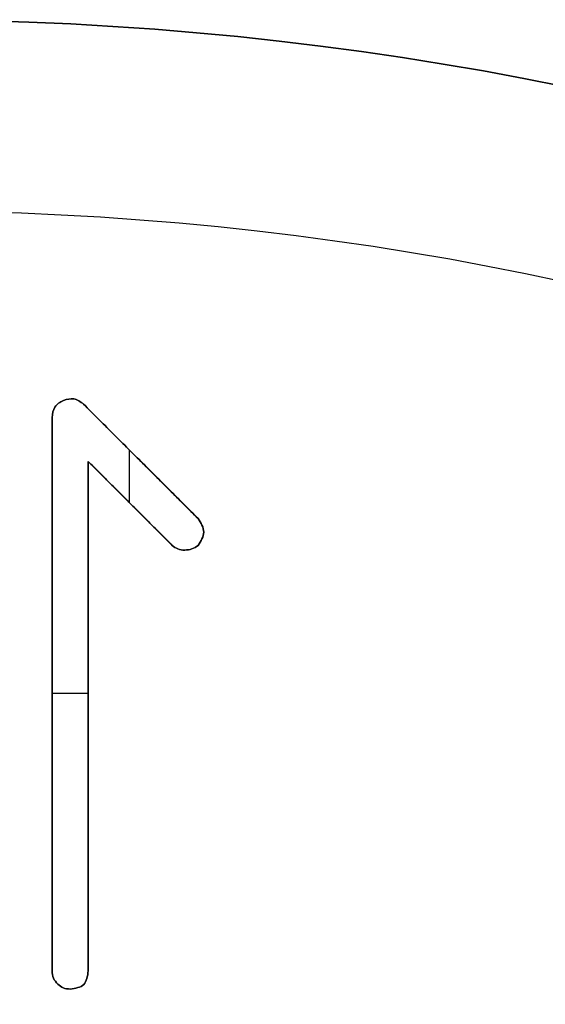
# Model space of a CAD drawing. Header units: millimetres. Extents: x 134 to 326, y 214 to 407.
# Tile 18 of 32: x 232 to 241, y 350 to 366. Entities that reach past the tile are written whole.
import ezdxf

# ---------------------------------------------------------------- set-up
doc = ezdxf.new("R2010")
doc.units = ezdxf.units.MM
doc.layers.add('Default', color=7, linetype='Continuous')

# ---------------------------------------------------------------- blocks, each defined once
blk = doc.blocks.new('Københavner vase Ø18 v15')
at = {"layer": 'Default', "color": 7, "true_color": 0xf6f6f3}
for p, q in [((2.537, -2, -44.129), (2.537, 0, -44.129)), ((3.15, -2, -43.758), (3.15, 0, -43.758)), ((3.86, -2, -47.355), (3.86, 0, -47.355)), ((4.037, -2, -48.065), (4.037, 0, -48.065)), ((2.537, -1, -39.452), (2.537, -1, -48.806)), ((3.07, -1, -49.032), (5.005, -1, -47.097)), ((3.15, -1, -48.065), (3.15, -1, -39.452)), ((4.57, -1, -46.645), (3.15, -1, -48.065)), ((2.537, -2, -44.147), (3.15, -2, -44.147)), ((3.844, -2, -47.371), (3.844, -2, -48.258))]:
    blk.add_line(p, q, dxfattribs=at)
at = {"layer": 'Default', "color": 7, "true_color": 0xf6f6f3, "extrusion": (0, 1, 0)}
for centre, radius in [((0, 0, 237.5), 95.232), ((0, 0, -5), 55.532)]:
    blk.add_circle(centre, radius, dxfattribs=at)
at = {"layer": 'Default', "color": 7, "true_color": 0xf6f6f3, "extrusion": (0, -1, 0)}
for centre in [(0, 0), (0, 0, 2.5)]:
    blk.add_circle(centre, 55.532, dxfattribs=at)
for centre, radius, start, end in [((0, 0, -245), 96.153, 180, 0), ((0, 0, -245), 90, 270, 90), ((0, 0, -236.219), 80.075, 270, 0), ((0, 0, 5), 60.532, 270, 180)]:
    blk.add_arc(centre, radius, start, end, dxfattribs=at)
at = {"layer": 'Default', "color": 7, "true_color": 0xf6f6f3, "extrusion": (0, 1, 0)}
for centre, radius in [((0, 0, 230), 94.311), ((0, 0, 10), 52.298)]:
    blk.add_arc(centre, radius, 180, 0, dxfattribs=at)
at = {"layer": 'Default', "color": 7, "true_color": 0xf6f6f3}
for points, knots in [([(2.537, 0, -39.452), (2.542, 0, -39.41), (2.55, 0, -39.324), (2.606, 0, -39.259), (2.634, 0, -39.226)], [0, 0, 0, 0, 0.01233621, 0.02508741, 0.02508741, 0.02508741, 0.02508741]), ([(2.634, 0, -39.226), (2.664, 0, -39.202), (2.725, 0, -39.154), (2.803, 0, -39.148), (2.844, 0, -39.145)], [0, 0, 0, 0, 0.01107227, 0.02293827, 0.02293827, 0.02293827, 0.02293827]), ([(3.07, 0, -49.032), (3.016, 0, -49.072), (2.913, 0, -49.148), (2.79, 0, -49.113), (2.731, 0, -49.097)], [0, 0, 0, 0, 0.01876201, 0.03626876, 0.03626876, 0.03626876, 0.03626876]), ([(2.844, 0, -39.145), (2.933, 0, -39.158), (3.112, 0, -39.183), (3.137, 0, -39.362), (3.15, 0, -39.452)], [0, 0, 0, 0, 0.0242271, 0.0484544, 0.0484544, 0.0484544, 0.0484544]), ([(4.57, 0, -46.645), (4.599, 0, -46.622), (4.661, 0, -46.573), (4.739, 0, -46.567), (4.779, 0, -46.565)], [0, 0, 0, 0, 0.01107217, 0.02293841, 0.02293841, 0.02293841, 0.02293841]), ([(4.779, 0, -46.565), (4.821, 0, -46.568), (4.903, 0, -46.574), (4.971, 0, -46.622), (5.005, 0, -46.645)], [0, 0, 0, 0, 0.01226365, 0.02436704, 0.02436704, 0.02436704, 0.02436704]), ([(2.537, -1, -39.452), (2.542, -1, -39.41), (2.55, -1, -39.324), (2.606, -1, -39.259), (2.634, -1, -39.226)], [0, 0, 0, 0, 0.01233621, 0.02508741, 0.02508741, 0.02508741, 0.02508741]), ([(2.634, -1, -39.226), (2.664, -1, -39.202), (2.725, -1, -39.154), (2.803, -1, -39.148), (2.844, -1, -39.145)], [0, 0, 0, 0, 0.01107227, 0.02293827, 0.02293827, 0.02293827, 0.02293827]), ([(3.07, -1, -49.032), (3.016, -1, -49.072), (2.913, -1, -49.148), (2.79, -1, -49.113), (2.731, -1, -49.097)], [0, 0, 0, 0, 0.01876201, 0.03626876, 0.03626876, 0.03626876, 0.03626876]), ([(2.844, -1, -39.145), (2.933, -1, -39.158), (3.112, -1, -39.183), (3.137, -1, -39.362), (3.15, -1, -39.452)], [0, 0, 0, 0, 0.0242271, 0.0484544, 0.0484544, 0.0484544, 0.0484544]), ([(4.57, -1, -46.645), (4.599, -1, -46.622), (4.661, -1, -46.573), (4.739, -1, -46.567), (4.779, -1, -46.565)], [0, 0, 0, 0, 0.01107217, 0.02293841, 0.02293841, 0.02293841, 0.02293841]), ([(4.779, -1, -46.565), (4.821, -1, -46.568), (4.903, -1, -46.574), (4.971, -1, -46.622), (5.005, -1, -46.645)], [0, 0, 0, 0, 0.01226365, 0.02436704, 0.02436704, 0.02436704, 0.02436704]), ([(2.634, -2, -39.226), (2.606, -2, -39.259), (2.55, -2, -39.324), (2.542, -2, -39.41), (2.537, -2, -39.452)], [-0.02508741, -0.02508741, -0.02508741, -0.02508741, -0.01233621, 0, 0, 0, 0]), ([(2.844, -2, -39.145), (2.803, -2, -39.148), (2.725, -2, -39.154), (2.664, -2, -39.202), (2.634, -2, -39.226)], [-0.02293827, -0.02293827, -0.02293827, -0.02293827, -0.01107227, 0, 0, 0, 0]), ([(2.731, -2, -49.097), (2.79, -2, -49.113), (2.913, -2, -49.148), (3.016, -2, -49.072), (3.07, -2, -49.032)], [-0.03626876, -0.03626876, -0.03626876, -0.03626876, -0.01876201, 0, 0, 0, 0]), ([(3.15, -2, -39.452), (3.137, -2, -39.362), (3.112, -2, -39.183), (2.933, -2, -39.158), (2.844, -2, -39.145)], [-0.0484544, -0.0484544, -0.0484544, -0.0484544, -0.0242271, 0, 0, 0, 0]), ([(4.779, -2, -46.565), (4.739, -2, -46.567), (4.661, -2, -46.573), (4.599, -2, -46.622), (4.57, -2, -46.645)], [-0.02293841, -0.02293841, -0.02293841, -0.02293841, -0.01107217, 0, 0, 0, 0]), ([(5.005, -2, -46.645), (4.971, -2, -46.622), (4.903, -2, -46.574), (4.821, -2, -46.568), (4.779, -2, -46.565)], [-0.02436704, -0.02436704, -0.02436704, -0.02436704, -0.01226365, 0, 0, 0, 0])]:
    blk.add_open_spline(points, degree=3, knots=knots, dxfattribs=at)
for points, degree in [([(2.537, -2, -39.452), (2.537, 0, -39.452)], 1), ([(2.537, 0, -48.806), (2.537, 0, -39.452)], 1), ([(2.537, -2, -48.806), (2.537, 0, -48.806)], 1), ([(2.731, 0, -49.097), (2.674, 0, -49.065), (2.562, 0, -49), (2.545, 0, -48.871), (2.537, 0, -48.806)], 3), ([(2.562, 0, -39.331), (2.562, -2, -39.331)], 1), ([(2.586, 0, -48.984), (2.586, -2, -48.984)], 1), ([(2.634, -2, -39.226), (2.634, 0, -39.226)], 1), ([(2.727, 0, -39.165), (2.727, -2, -39.165)], 1), ([(2.731, -2, -49.097), (2.731, 0, -49.097)], 1), ([(2.844, -2, -39.145), (2.844, 0, -39.145)], 1), ([(2.904, 0, -49.121), (2.904, -2, -49.121)], 1), ([(3.07, -2, -49.032), (3.07, 0, -49.032)], 1), ([(5.005, 0, -47.097), (3.07, 0, -49.032)], 1), ([(3.074, 0, -39.222), (3.074, -2, -39.222)], 1), ([(3.15, 0, -39.452), (3.15, 0, -48.065)], 1), ([(3.15, -2, -39.452), (3.15, 0, -39.452)], 1), ([(3.15, 0, -48.065), (3.15, -2, -48.065)], 1), ([(3.15, 0, -48.065), (4.57, 0, -46.645)], 1), ([(4.57, -2, -46.645), (4.57, 0, -46.645)], 1), ([(4.662, 0, -46.585), (4.662, -2, -46.585)], 1), ([(4.779, -2, -46.565), (4.779, 0, -46.565)], 1), ([(4.9, 0, -46.585), (4.9, -2, -46.585)], 1), ([(5.005, -2, -47.097), (5.005, 0, -47.097)], 1), ([(5.005, 0, -46.645), (5.053, 0, -46.72), (5.15, 0, -46.871), (5.053, 0, -47.022), (5.005, 0, -47.097)], 3), ([(5.005, -2, -46.645), (5.005, 0, -46.645)], 1), ([(5.102, 0, -46.871), (5.102, -2, -46.871)], 1), ([(2.731, -1, -49.097), (2.674, -1, -49.065), (2.562, -1, -49), (2.545, -1, -48.871), (2.537, -1, -48.806)], 3), ([(5.005, -1, -46.645), (5.053, -1, -46.72), (5.15, -1, -46.871), (5.053, -1, -47.022), (5.005, -1, -47.097)], 3), ([(2.537, -2, -39.452), (2.537, -2, -48.806)], 1), ([(2.537, -2, -48.806), (2.545, -2, -48.871), (2.562, -2, -49), (2.674, -2, -49.065), (2.731, -2, -49.097)], 3), ([(3.07, -2, -49.032), (5.005, -2, -47.097)], 1), ([(3.15, -2, -48.065), (3.15, -2, -39.452)], 1), ([(4.57, -2, -46.645), (3.15, -2, -48.065)], 1), ([(5.005, -2, -47.097), (5.053, -2, -47.022), (5.15, -2, -46.871), (5.053, -2, -46.72), (5.005, -2, -46.645)], 3)]:
    blk.add_open_spline(points, degree=degree, dxfattribs=at)

msp = doc.modelspace()

# ---------------------------------------------------------------- block references
at = {"layer": 'Default', "extrusion": (0, -1, -8.75421e-16)}
msp.add_blockref('Københavner vase Ø18 v15', (229.734, -120, -310.65), dxfattribs=at)

doc.saveas('drawing.dxf')
